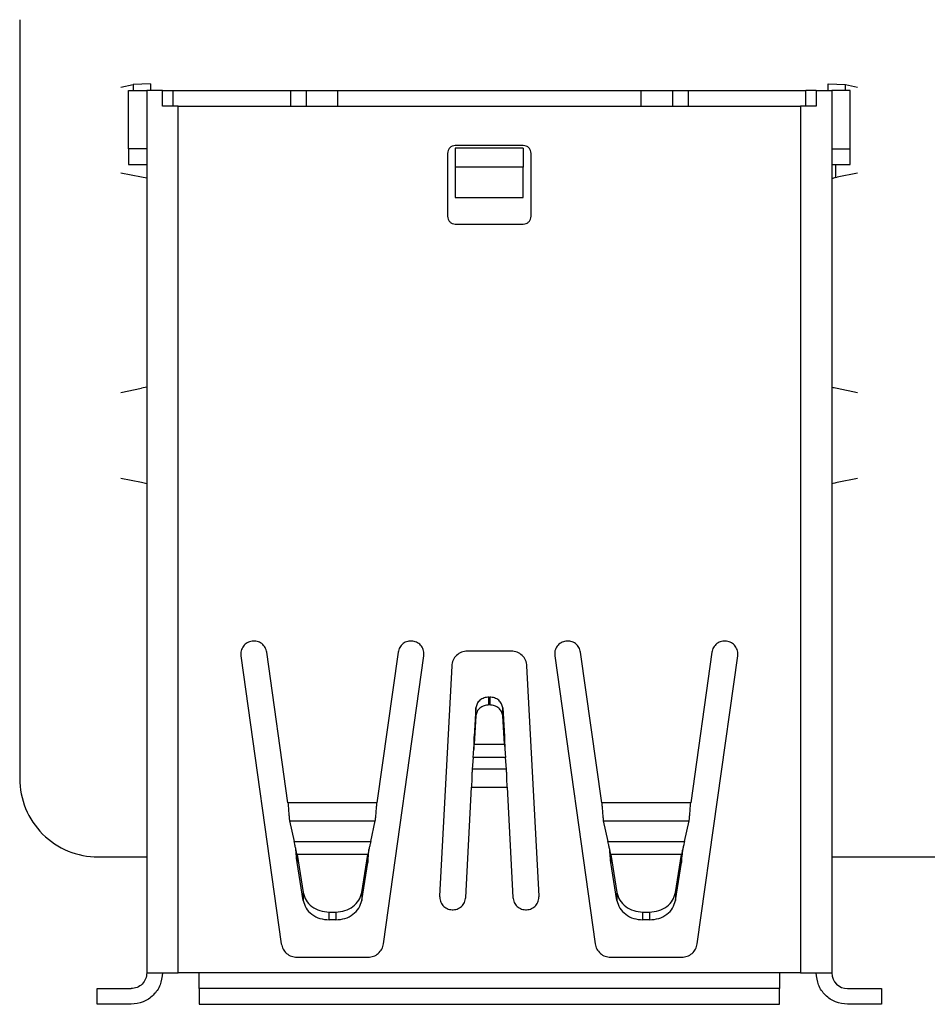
# Model space of a CAD drawing. Header units: millimetres. Extents: x 15 to 205, y 5 to 292.
# Tile 33 of 56: x 46 to 64, y 186 to 205. Entities that reach past the tile are written whole.
import ezdxf

# ---------------------------------------------------------------- set-up
doc = ezdxf.new("R2010")
doc.units = ezdxf.units.MM
doc.layers.add('几何体', color=7, linetype='Continuous')

msp = doc.modelspace()

# ---------------------------------------------------------------- linework, layer by layer
at = {"layer": '几何体'}
for p, q in [((46.4452, 204.903), (46.4452, 190.4032)), ((48.3822, 203.6163), (48.6127, 203.6623)), ((48.9464, 203.6751), (48.6127, 203.6623)), ((48.6127, 203.6623), (48.6127, 203.548)), ((48.9464, 203.6751), (48.9464, 203.548)), ((61.9033, 203.6751), (62.2371, 203.6623)), ((61.9033, 203.548), (61.9033, 203.6751)), ((62.2371, 203.548), (62.2371, 203.6624)), ((62.2371, 203.6623), (62.4675, 203.6163)), ((48.5249, 202.4347), (48.5249, 203.548)), ((48.5249, 203.548), (48.8749, 203.548)), ((48.8749, 203.548), (48.8749, 186.688)), ((49.1749, 203.548), (48.8749, 203.548)), ((49.1749, 203.248), (49.1749, 203.548)), ((49.1749, 203.548), (49.3749, 203.548)), ((49.3749, 203.548), (49.3749, 203.248)), ((49.3749, 203.548), (51.6249, 203.548)), ((51.6249, 203.548), (51.6249, 203.248)), ((51.6249, 203.548), (51.9249, 203.548)), ((51.9249, 203.548), (51.9249, 203.248)), ((51.9249, 203.548), (52.5249, 203.548)), ((52.5249, 203.548), (58.3249, 203.548)), ((58.3249, 203.548), (58.9249, 203.548)), ((58.9249, 203.548), (58.9249, 203.248)), ((58.9249, 203.548), (59.2297, 203.548)), ((59.2297, 203.548), (59.2297, 203.248)), ((59.2297, 203.548), (61.4749, 203.548)), ((61.4749, 203.248), (61.4749, 203.548)), ((61.6749, 203.548), (61.4749, 203.548)), ((61.6749, 203.548), (61.6749, 203.248)), ((61.6749, 203.548), (61.9749, 203.548)), ((61.9749, 203.548), (61.9749, 186.688)), ((62.3249, 203.548), (61.9749, 203.548)), ((62.3249, 202.4347), (62.3249, 203.548)), ((49.4749, 186.688), (49.4749, 203.248)), ((49.4749, 203.248), (61.3749, 203.248)), ((61.3749, 203.248), (61.3749, 186.688)), ((56.0749, 202.498), (54.7749, 202.498)), ((48.8749, 202.4347), (48.5249, 202.4347)), ((54.6249, 202.348), (54.6249, 201.148)), ((54.7749, 202.448), (54.7749, 202.0865)), ((56.0749, 202.448), (54.7749, 202.448)), ((56.0749, 202.448), (56.0749, 202.0865)), ((56.2249, 201.148), (56.2249, 202.348)), ((61.9749, 202.4347), (62.3249, 202.4347)), ((62.3249, 202.1347), (62.3249, 202.4347)), ((48.5249, 202.1347), (48.8749, 202.1347)), ((54.7749, 202.0865), (54.7749, 201.5031)), ((56.0749, 202.0865), (54.7749, 202.0865)), ((56.0749, 201.5031), (56.0749, 202.0865)), ((61.9749, 202.1347), (62.3249, 202.1347)), ((62.0457, 202.1347), (62.0457, 201.8878)), ((48.7757, 201.8945), (48.3822, 201.9731)), ((48.8749, 201.8718), (48.7757, 201.8945)), ((62.0457, 201.8878), (62.074, 201.8945)), ((62.4675, 201.9731), (62.074, 201.8945)), ((54.7749, 201.5031), (56.0749, 201.5031)), ((54.7749, 200.998), (56.0749, 200.998)), ((48.3822, 197.7802), (48.7757, 197.8588)), ((48.8749, 197.8815), (48.7757, 197.8588)), ((62.074, 197.8588), (62.4675, 197.7802)), ((48.7757, 196.0584), (48.3822, 196.137)), ((48.8749, 196.0357), (48.7757, 196.0584)), ((62.4675, 196.137), (62.074, 196.0584)), ((50.6749, 192.7459), (51.4478, 187.2463)), ((51.5743, 189.9385), (51.17, 192.8155)), ((53.6797, 192.8155), (53.2754, 189.9385)), ((53.4019, 187.2463), (54.1749, 192.7459)), ((55.8449, 192.838), (55.0049, 192.838)), ((56.6749, 192.7459), (57.4478, 187.2463)), ((57.5743, 189.9385), (57.17, 192.8155)), ((59.6797, 192.8155), (59.2754, 189.9385)), ((59.4019, 187.2463), (60.1749, 192.7459)), ((54.7053, 192.5537), (54.4749, 188.1572)), ((56.3749, 188.1572), (56.1444, 192.5537)), ((55.4183, 191.808), (55.4183, 191.958)), ((55.4183, 191.958), (55.4315, 191.958)), ((55.4315, 191.958), (55.4315, 191.808)), ((55.1686, 191.7529), (55.1356, 191.208)), ((55.1686, 191.6029), (55.1686, 191.7529)), ((55.4315, 191.808), (55.4183, 191.808)), ((55.6811, 191.6029), (55.6811, 191.7529)), ((55.6811, 191.7529), (55.7141, 191.208)), ((55.1686, 191.6029), (55.1356, 191.058)), ((55.7141, 191.058), (55.6811, 191.6029)), ((55.1356, 191.058), (55.1356, 191.208)), ((55.7141, 191.058), (55.7141, 191.208)), ((55.1356, 191.058), (55.7141, 191.058)), ((55.114, 190.8048), (55.0957, 190.5801)), ((55.7357, 190.8048), (55.114, 190.8048)), ((55.754, 190.5801), (55.7357, 190.8048)), ((55.754, 190.5801), (55.0957, 190.5801)), ((54.9742, 188.1311), (55.0845, 190.2354)), ((55.0845, 190.2354), (55.7653, 190.2354)), ((55.7653, 190.2354), (55.8755, 188.1311)), ((53.2754, 189.9385), (51.5743, 189.9385)), ((59.2754, 189.9385), (57.5743, 189.9385)), ((51.6044, 189.5938), (53.2453, 189.5938)), ((51.6044, 189.5938), (51.6903, 189.2012)), ((53.1595, 189.2012), (53.2453, 189.5938)), ((57.6044, 189.5938), (59.2453, 189.5938)), ((57.6044, 189.5938), (57.6903, 189.2012)), ((59.1595, 189.2012), (59.2453, 189.5938)), ((51.6903, 189.2012), (53.1595, 189.2012)), ((57.6903, 189.2012), (59.1595, 189.2012)), ((47.9451, 188.9031), (48.8749, 188.9031)), ((51.7482, 188.948), (51.8657, 188.2244)), ((53.1015, 188.948), (51.7482, 188.948)), ((51.7482, 188.948), (51.7482, 188.798)), ((52.984, 188.2244), (53.1015, 188.948)), ((53.1015, 188.948), (53.1015, 188.798)), ((57.7482, 188.948), (57.8657, 188.2244)), ((59.1015, 188.948), (57.7482, 188.948)), ((57.7482, 188.948), (57.7482, 188.798)), ((58.984, 188.2244), (59.1015, 188.948)), ((59.1015, 188.948), (59.1015, 188.798)), ((61.9749, 188.9031), (66.6949, 188.9031)), ((51.8657, 188.0744), (51.7482, 188.798)), ((52.984, 188.0744), (53.1015, 188.798)), ((57.8657, 188.0744), (57.7482, 188.798)), ((58.984, 188.0744), (59.1015, 188.798)), ((51.8657, 188.2244), (51.8657, 188.0744)), ((52.984, 188.2244), (52.984, 188.0744)), ((57.8657, 188.2244), (57.8657, 188.0744)), ((58.984, 188.2244), (58.984, 188.0744)), ((52.3608, 187.8516), (52.4889, 187.8516)), ((52.3608, 187.7016), (52.3608, 187.8516)), ((52.4889, 187.8516), (52.4889, 187.7016)), ((58.3608, 187.8516), (58.4889, 187.8516)), ((58.3608, 187.7016), (58.3608, 187.8516)), ((58.4889, 187.8516), (58.4889, 187.7016)), ((52.4889, 187.7016), (52.3608, 187.7016)), ((58.4889, 187.7016), (58.3608, 187.7016)), ((51.7449, 186.988), (53.1049, 186.988)), ((57.7449, 186.988), (59.1049, 186.988)), ((49.8749, 186.688), (49.4749, 186.688)), ((60.9749, 186.688), (49.8749, 186.688)), ((61.3749, 186.688), (60.9749, 186.688)), ((61.3749, 186.688), (61.9749, 186.688)), ((47.9249, 186.088), (47.9249, 186.388)), ((47.9249, 186.388), (48.5749, 186.388)), ((60.9749, 186.388), (49.8749, 186.388)), ((49.8749, 186.388), (49.8749, 186.088)), ((60.9749, 186.088), (60.9749, 186.388)), ((62.2749, 186.388), (62.9249, 186.388)), ((62.9249, 186.388), (62.9249, 186.088)), ((48.5749, 186.088), (47.9249, 186.088)), ((49.8749, 186.088), (60.9749, 186.088)), ((62.9249, 186.088), (62.2749, 186.088))]:
    msp.add_line(p, q, dxfattribs=at)
for centre, radius, start, end in [((47.9452, 190.403), 1.5, 179.99365, 269.99664), ((62.2749, 186.688), 0.3, 180, 270)]:
    msp.add_arc(centre, radius, start, end, dxfattribs=at)
msp.add_ellipse((62.6749, 201.8567), major_axis=(0.7, 0), ratio=0.0874887, start_param=3.0388971, end_param=3.1415927, dxfattribs=at)
for points in [[(52.5249, 203.548), (52.5249, 203.5439), (52.5249, 203.5357), (52.5249, 203.4706), (52.5249, 203.3746), (52.5249, 203.2902), (52.5249, 203.248)], [(58.3249, 203.248), (58.3249, 203.2902), (58.3249, 203.3746), (58.3249, 203.4706), (58.3249, 203.5357), (58.3249, 203.5439), (58.3249, 203.548)], [(54.7749, 202.498), (54.7552, 202.4958), (54.7159, 202.4913), (54.6663, 202.4566), (54.6316, 202.407), (54.6271, 202.3677), (54.6249, 202.348)], [(56.2249, 202.348), (56.2226, 202.3677), (56.2181, 202.407), (56.1834, 202.4566), (56.1338, 202.4913), (56.0945, 202.4958), (56.0749, 202.498)], [(48.5249, 202.4347), (48.5249, 202.3954), (48.5249, 202.3168), (48.5249, 202.2176), (48.5249, 202.1482), (48.5249, 202.1392), (48.5249, 202.1347)], [(54.6249, 201.148), (54.6271, 201.1284), (54.6316, 201.0891), (54.6663, 201.0395), (54.7159, 201.0048), (54.7552, 201.0003), (54.7749, 200.998)], [(56.0749, 200.998), (56.0945, 201.0003), (56.1338, 201.0048), (56.1834, 201.0395), (56.2181, 201.0891), (56.2226, 201.1284), (56.2249, 201.148)], [(51.17, 192.8155), (51.1617, 192.8474), (51.1452, 192.9111), (51.0763, 192.9855), (50.9868, 193.029), (50.8867, 193.0347), (50.7921, 193.0017), (50.718, 192.9351), (50.6724, 192.8447), (50.674, 192.7788), (50.6749, 192.7459)], [(54.1749, 192.7459), (54.1757, 192.7788), (54.1774, 192.8447), (54.1317, 192.9351), (54.0576, 193.0017), (53.963, 193.0347), (53.863, 193.029), (53.7734, 192.9855), (53.7046, 192.9111), (53.688, 192.8474), (53.6797, 192.8155)], [(57.17, 192.8155), (57.1617, 192.8474), (57.1452, 192.9111), (57.0763, 192.9855), (56.9868, 193.029), (56.8867, 193.0347), (56.7921, 193.0017), (56.718, 192.9351), (56.6724, 192.8447), (56.674, 192.7788), (56.6749, 192.7459)], [(60.1749, 192.7459), (60.1757, 192.7788), (60.1774, 192.8447), (60.1317, 192.9351), (60.0576, 193.0017), (59.963, 193.0347), (59.863, 193.029), (59.7734, 192.9855), (59.7046, 192.9111), (59.688, 192.8474), (59.6797, 192.8155)], [(55.0049, 192.838), (54.9669, 192.8338), (54.8909, 192.8254), (54.7939, 192.7604), (54.7238, 192.6669), (54.7115, 192.5915), (54.7053, 192.5537)], [(56.1444, 192.5537), (56.1383, 192.5915), (56.1259, 192.6669), (56.0559, 192.7604), (55.9589, 192.8254), (55.8829, 192.8338), (55.8449, 192.838)], [(55.4183, 191.958), (55.3866, 191.955), (55.3233, 191.9489), (55.2424, 191.902), (55.1841, 191.8345), (55.1738, 191.7801), (55.1686, 191.7529)], [(55.6811, 191.7529), (55.676, 191.7801), (55.6656, 191.8345), (55.6073, 191.902), (55.5265, 191.9489), (55.4631, 191.955), (55.4315, 191.958)], [(55.4183, 191.808), (55.3866, 191.805), (55.3233, 191.7989), (55.2424, 191.752), (55.1841, 191.6845), (55.1738, 191.6301), (55.1686, 191.6029)], [(55.6811, 191.6029), (55.676, 191.6301), (55.6656, 191.6845), (55.6073, 191.752), (55.5265, 191.7989), (55.4631, 191.805), (55.4315, 191.808)], [(55.114, 190.8048), (55.1158, 190.8216), (55.1194, 190.8552), (55.1248, 190.9227), (55.1302, 190.994), (55.1338, 191.0367), (55.1356, 191.058)], [(55.7141, 191.058), (55.7159, 191.0367), (55.7195, 190.994), (55.7249, 190.9227), (55.7303, 190.8552), (55.7339, 190.8216), (55.7357, 190.8048)], [(55.0957, 190.5801), (55.0948, 190.5575), (55.0929, 190.5122), (55.0901, 190.4269), (55.0873, 190.3336), (55.0854, 190.2681), (55.0845, 190.2354)], [(55.7653, 190.2354), (55.7643, 190.2681), (55.7625, 190.3336), (55.7596, 190.4269), (55.7568, 190.5122), (55.755, 190.5575), (55.754, 190.5801)], [(51.5743, 189.9385), (51.5768, 189.9058), (51.5819, 189.8403), (51.5894, 189.747), (51.5969, 189.6616), (51.6019, 189.6164), (51.6044, 189.5938)], [(53.2453, 189.5938), (53.2478, 189.6164), (53.2528, 189.6616), (53.2603, 189.747), (53.2679, 189.8403), (53.2729, 189.9058), (53.2754, 189.9385)], [(57.5743, 189.9385), (57.5768, 189.9058), (57.5819, 189.8403), (57.5894, 189.747), (57.5969, 189.6616), (57.6019, 189.6164), (57.6044, 189.5938)], [(59.2453, 189.5938), (59.2478, 189.6164), (59.2528, 189.6616), (59.2603, 189.747), (59.2679, 189.8403), (59.2729, 189.9058), (59.2754, 189.9385)], [(51.7482, 188.948), (51.7434, 188.9694), (51.7338, 189.0121), (51.7193, 189.0834), (51.7048, 189.1509), (51.6951, 189.1845), (51.6903, 189.2012)], [(53.1595, 189.2012), (53.1546, 189.1845), (53.145, 189.1509), (53.1305, 189.0834), (53.116, 189.0121), (53.1063, 188.9694), (53.1015, 188.948)], [(57.7482, 188.948), (57.7434, 188.9694), (57.7338, 189.0121), (57.7193, 189.0834), (57.7048, 189.1509), (57.6951, 189.1845), (57.6903, 189.2012)], [(59.1595, 189.2012), (59.1546, 189.1845), (59.145, 189.1509), (59.1305, 189.0834), (59.116, 189.0121), (59.1063, 188.9694), (59.1015, 188.948)], [(51.8657, 188.2244), (51.8801, 188.1739), (51.9091, 188.073), (52.0265, 187.9515), (52.1817, 187.8678), (52.3011, 187.857), (52.3608, 187.8516)], [(52.4889, 187.8516), (52.5486, 187.857), (52.668, 187.8678), (52.8232, 187.9515), (52.9406, 188.073), (52.9696, 188.1739), (52.984, 188.2244)], [(54.4749, 188.1572), (54.4769, 188.1244), (54.481, 188.0586), (54.5344, 187.9725), (54.614, 187.9126), (54.7111, 187.888), (54.8103, 187.9023), (54.8957, 187.9535), (54.9578, 188.0336), (54.9687, 188.0986), (54.9742, 188.1311)], [(55.8755, 188.1311), (55.881, 188.0986), (55.8919, 188.0336), (55.954, 187.9535), (56.0395, 187.9023), (56.1386, 187.888), (56.2357, 187.9126), (56.3154, 187.9725), (56.3687, 188.0586), (56.3728, 188.1244), (56.3749, 188.1572)], [(57.8657, 188.2244), (57.8801, 188.1739), (57.9091, 188.073), (58.0265, 187.9515), (58.1817, 187.8678), (58.3011, 187.857), (58.3608, 187.8516)], [(58.4889, 187.8516), (58.5486, 187.857), (58.668, 187.8678), (58.8232, 187.9515), (58.9406, 188.073), (58.9696, 188.1739), (58.984, 188.2244)], [(51.8657, 188.0744), (51.8801, 188.0239), (51.9091, 187.923), (52.0265, 187.8015), (52.1817, 187.7178), (52.3011, 187.707), (52.3608, 187.7016)], [(52.4889, 187.7016), (52.5486, 187.707), (52.668, 187.7178), (52.8232, 187.8015), (52.9406, 187.923), (52.9696, 188.0239), (52.984, 188.0744)], [(57.8657, 188.0744), (57.8801, 188.0239), (57.9091, 187.923), (58.0265, 187.8015), (58.1817, 187.7178), (58.3011, 187.707), (58.3608, 187.7016)], [(58.4889, 187.7016), (58.5486, 187.707), (58.668, 187.7178), (58.8232, 187.8015), (58.9406, 187.923), (58.9696, 188.0239), (58.984, 188.0744)], [(51.4478, 187.2463), (51.4565, 187.2113), (51.4738, 187.1414), (51.5443, 187.0573), (51.6374, 186.9992), (51.709, 186.9918), (51.7449, 186.988)], [(53.1049, 186.988), (53.1407, 186.9918), (53.2123, 186.9992), (53.3055, 187.0573), (53.3759, 187.1414), (53.3933, 187.2113), (53.4019, 187.2463)], [(57.4478, 187.2463), (57.4565, 187.2113), (57.4738, 187.1414), (57.5443, 187.0573), (57.6374, 186.9992), (57.709, 186.9918), (57.7449, 186.988)], [(59.1049, 186.988), (59.1407, 186.9918), (59.2123, 186.9992), (59.3055, 187.0573), (59.3759, 187.1414), (59.3933, 187.2113), (59.4019, 187.2463)], [(48.8749, 186.688), (48.8704, 186.6487), (48.8613, 186.5701), (48.792, 186.4709), (48.6928, 186.4016), (48.6142, 186.3925), (48.5749, 186.388)], [(49.1749, 186.688), (49.1658, 186.6094), (49.1478, 186.4522), (49.0091, 186.2538), (48.8107, 186.1151), (48.6535, 186.097), (48.5749, 186.088)], [(48.8749, 186.688), (48.8839, 186.688), (48.9019, 186.688), (49.0407, 186.688), (49.239, 186.688), (49.3962, 186.688), (49.4749, 186.688)], [(49.8749, 186.388), (49.8749, 186.3925), (49.8749, 186.4016), (49.8749, 186.4709), (49.8749, 186.5701), (49.8749, 186.6487), (49.8749, 186.688)], [(60.9749, 186.688), (60.9749, 186.6487), (60.9749, 186.5701), (60.9749, 186.4709), (60.9749, 186.4016), (60.9749, 186.3925), (60.9749, 186.388)], [(62.2749, 186.088), (62.1962, 186.097), (62.039, 186.1151), (61.8407, 186.2538), (61.7019, 186.4522), (61.6839, 186.6094), (61.6749, 186.688)]]:
    msp.add_open_spline(points, degree=3, dxfattribs=at)
for points, knots in [([(49.4749, 203.248), (49.3959, 203.248), (49.2904, 203.248), (49.1981, 203.248), (49.1749, 203.248)], [0, 0, 0, 0, 0.7490184, 1, 1, 1, 1]), ([(61.6749, 203.248), (61.6517, 203.248), (61.5593, 203.248), (61.4538, 203.248), (61.3749, 203.248)], [0, 0, 0, 0, 0.2510915, 1, 1, 1, 1]), ([(62.0457, 201.8878), (62.032, 201.8844), (61.9987, 201.876), (61.986, 201.8678), (61.9785, 201.8629)], [0, 0, 0, 0, 0.4127322, 1, 1, 1, 1]), ([(61.9749, 197.8815), (61.9896, 197.8782), (62.0227, 197.871), (62.0557, 197.8631), (62.074, 197.8588)], [0, 0, 0, 0, 0.4468709, 1, 1, 1, 1]), ([(62.074, 196.0584), (62.0592, 196.0549), (62.0262, 196.047), (61.9931, 196.0397), (61.9748, 196.0357)], [0, 0, 0, 0, 0.4468024, 1, 1, 1, 1]), ([(55.1356, 191.208), (55.1338, 191.1548), (55.1311, 191.075), (55.1284, 190.9873), (55.1275, 190.9582)], [0, 0, 0, 0, 0.6669909, 1, 1, 1, 1]), ([(55.7141, 191.208), (55.7159, 191.1548), (55.7186, 191.075), (55.7213, 190.9873), (55.7222, 190.9582)], [0, 0, 0, 0, 0.6669909, 1, 1, 1, 1]), ([(51.7482, 188.798), (51.7434, 188.8513), (51.7362, 188.9311), (51.7289, 189.0187), (51.7265, 189.0479)], [0, 0, 0, 0, 0.66699, 1, 1, 1, 1]), ([(53.1015, 188.798), (53.1063, 188.8513), (53.1136, 188.9311), (53.1208, 189.0187), (53.1232, 189.0479)], [0, 0, 0, 0, 0.66699, 1, 1, 1, 1]), ([(57.7482, 188.798), (57.7434, 188.8513), (57.7362, 188.9311), (57.7289, 189.0187), (57.7265, 189.0479)], [0, 0, 0, 0, 0.66699, 1, 1, 1, 1]), ([(59.1015, 188.798), (59.1063, 188.8513), (59.1136, 188.9311), (59.1208, 189.0187), (59.1232, 189.0479)], [0, 0, 0, 0, 0.66699, 1, 1, 1, 1])]:
    msp.add_open_spline(points, degree=3, knots=knots, dxfattribs=at)

doc.saveas('drawing.dxf')
